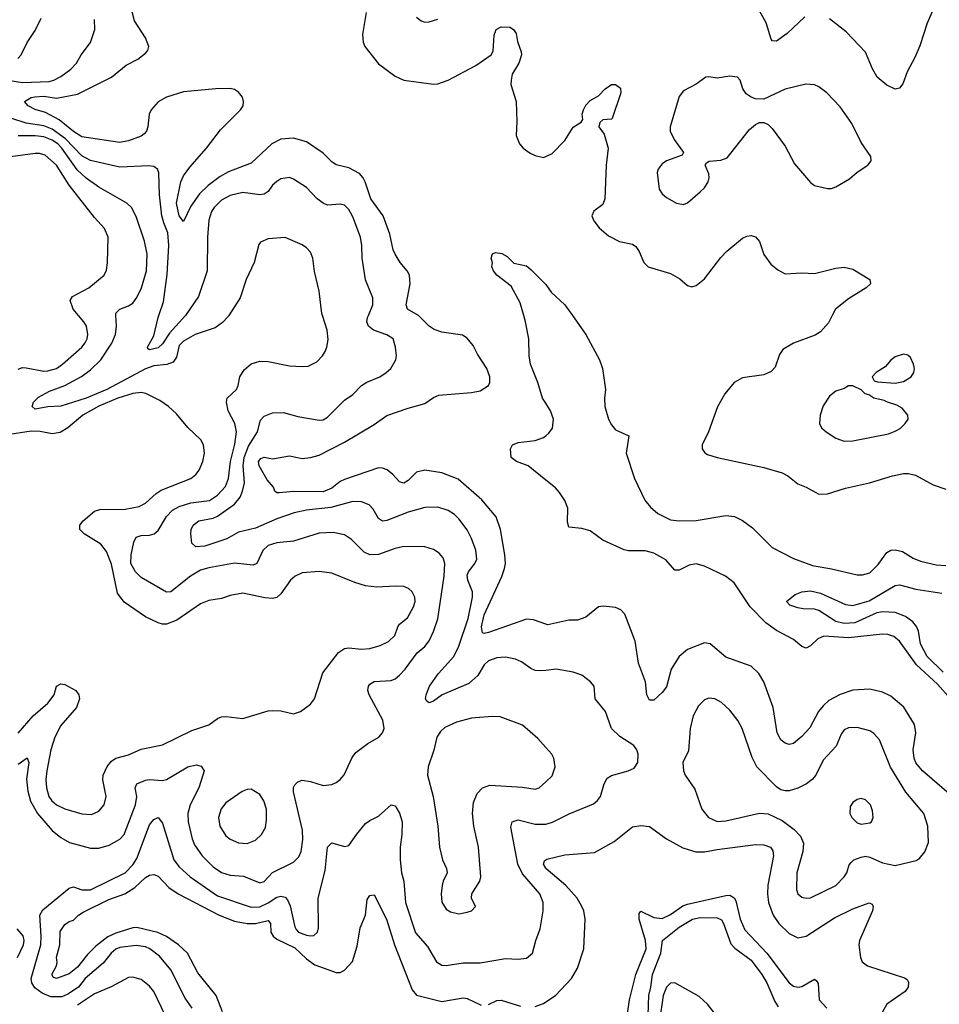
# Model space of a CAD drawing. Header units: inches. Extents: x 1305375 to 1407406, y 744550 to 841633.
# Tile 94 of 256: x 1337516 to 1341859, y 786749 to 791396. Entities that reach past the tile are written whole.
import ezdxf

# ---------------------------------------------------------------- set-up
doc = ezdxf.new("R2010")
doc.units = ezdxf.units.IN
doc.header["$MEASUREMENT"] = 0
for name, color, linetype in [('B3738', 7, 'Continuous'), ('B3739', 7, 'Continuous'), ('B3748', 7, 'Continuous'), ('B3749', 7, 'Continuous')]:
    doc.layers.add(name, color=color, linetype=linetype)

msp = doc.modelspace()

# ---------------------------------------------------------------- linework, layer by layer
at = {"layer": 'B3738', "color": 5}
for points, elevation in [([(1337510, 789745.8), (1337530, 789754.2), (1337546.8, 789753.2), (1337630, 789736.9), (1337650, 789738), (1337689.7, 789750), (1337718.9, 789770), (1337809.8, 789850), (1337825.8, 789870), (1337834.6, 789890), (1337838.2, 789910), (1337831.4, 789950), (1337819.8, 789970), (1337794.1, 790000)], 1180), ([(1337510, 787882), (1337552.1, 787912.1), (1337559.7, 787890), (1337548.7, 787811.3), (1337554.3, 787754.3), (1337568.1, 787708.1), (1337600.1, 787650), (1337670, 787569.3), (1337710, 787536.6), (1337752.2, 787512.2), (1337850, 787485), (1337890, 787485.8), (1337939.6, 787500.4), (1337990, 787527.6), (1338009.8, 787550), (1338063.2, 787690), (1338068.8, 787730), (1338062.4, 787770), (1338069.9, 787790.1), (1338110, 787806.8), (1338130, 787810.1), (1338190, 787805.7), (1338210, 787809.4), (1338310, 787869.2), (1338350, 787878.5), (1338373, 787873), (1338387, 787850), (1338381.8, 787830), (1338362.2, 787770), (1338321.2, 787690), (1338310.7, 787650), (1338312.1, 787610), (1338330.8, 787530), (1338341.7, 787501.7), (1338378, 787450), (1338430, 787398), (1338470, 787370.2), (1338510, 787358.5), (1338573.4, 787353.4), (1338650, 787322.4), (1338670, 787328), (1338710, 787370.2), (1338810, 787418.9), (1338835, 787445), (1338846, 787470), (1338852.7, 787527.3), (1338851.4, 787570), (1338808.7, 787751.3), (1338808.5, 787771.5), (1338815.2, 787784.8), (1338830, 787798.4), (1338850, 787807), (1338890, 787800.9), (1338950, 787781.2), (1338990, 787786.5), (1339010, 787795.5), (1339030, 787810.2), (1339048.1, 787831.9), (1339086.1, 787913.9), (1339103.2, 787936.8), (1339159.8, 787980.2), (1339211.8, 788010), (1339229.5, 788030), (1339236.9, 788050), (1339231, 788090), (1339166.4, 788210), (1339160.9, 788230), (1339164.1, 788250), (1339170, 788259.1), (1339190, 788271.7), (1339270, 788276.9), (1339290, 788284.9), (1339310, 788301.7), (1339336.8, 788330), (1339392.9, 788407.1), (1339430, 788438), (1339450, 788464.7), (1339470, 788508), (1339490, 788568.9), (1339520.2, 788770), (1339523.5, 788830), (1339515.7, 788855.7), (1339497.8, 788877.8), (1339470, 788895.6), (1339430, 788907.8), (1339330, 788909.2), (1339290, 788899.9), (1339210, 788871.3), (1339170, 788869.8), (1339143.1, 788883.1), (1339083.2, 788943.2), (1339050, 788965), (1338995.8, 788975.8), (1338930, 788972.2), (1338810, 788934.7), (1338730, 788927.6), (1338690, 788913.6), (1338664.5, 788890), (1338635.8, 788830), (1338619.1, 788820.9), (1338530, 788831.6), (1338410, 788809.2), (1338370, 788797.6), (1338322.2, 788770), (1338230, 788696.2), (1338210, 788694.2), (1338090, 788762.9), (1338063.7, 788790), (1338041.7, 788830), (1338042.2, 788870), (1338056.1, 788930), (1338066.2, 788953.8), (1338090, 788961.6), (1338130, 788963.2), (1338150.6, 788969.4), (1338170, 788984.9), (1338210, 789051.1), (1338238.5, 789081.5), (1338270, 789097.8), (1338324.3, 789115.7), (1338412.6, 789127.4), (1338450, 789151.5), (1338487.9, 789192.1), (1338502.9, 789230), (1338511.4, 789310), (1338532.9, 789392.9), (1338539.9, 789450), (1338532.5, 789490), (1338501.5, 789550), (1338492.7, 789590), (1338496.8, 789610), (1338539.4, 789650), (1338548.2, 789670), (1338556.1, 789710), (1338576.4, 789743.6), (1338610, 789771.5), (1338650, 789784.9), (1338690, 789783.2), (1338790, 789762.7), (1338850, 789758.5), (1338879, 789761), (1338919.2, 789780.8), (1338946.6, 789810), (1338958.3, 789830), (1338967.1, 789850), (1338972.9, 789887.1), (1338968.7, 789930), (1338946.6, 790000)], 1160), ([(1338504.2, 790000), (1338502.6, 789997.4), (1338473.7, 789966.3), (1338439.1, 789940.9), (1338345.5, 789910), (1338290, 789878.9), (1338270, 789857.6), (1338257.6, 789802.4), (1338240.5, 789779.5), (1338210.8, 789769.2), (1338150, 789761.8), (1338110, 789747.9), (1337927.5, 789650), (1337830, 789609.4), (1337711.1, 789571.1), (1337650, 789569.3), (1337590, 789557.4), (1337575.3, 789570), (1337582.3, 789590), (1337605.3, 789614.7), (1337656.6, 789643.4), (1337730, 789670.1), (1337807.6, 789712.4), (1337850, 789744.1), (1337899.1, 789790), (1337951.3, 789868.7), (1337968.1, 789910), (1337973.4, 789950), (1337970.6, 790000)], 1160), ([(1338299.1, 790000), (1338223.6, 789916.4), (1338190, 789866), (1338170, 789847.2), (1338130, 789837), (1338122, 789842), (1338120.5, 789850), (1338150, 789904), (1338169.7, 789989.7), (1338173.3, 790000)], 1140), ([(1340000, 788325), (1339970, 788322.2), (1339950, 788324.5), (1339930, 788333.3), (1339885.9, 788365.9), (1339858.1, 788378.1), (1339810, 788386.5), (1339770, 788383.7), (1339729.2, 788370), (1339710, 788350.8), (1339679.1, 788300.9), (1339637.2, 788262.8), (1339510.5, 788209.5), (1339470, 788179.3), (1339450, 788171.3), (1339438.9, 788178.9), (1339432.8, 788190), (1339435.5, 788210), (1339451.5, 788250), (1339493.9, 788310), (1339566.6, 788390), (1339590, 788438.5), (1339633.5, 788570), (1339654.1, 788670), (1339655, 788695), (1339633, 788750), (1339630, 788774), (1339635.3, 788790), (1339666.2, 788830), (1339674.5, 788850), (1339670, 788891.6), (1339650, 788948), (1339630, 788988.5), (1339590, 789040.8), (1339570, 789060.3), (1339539.4, 789079.4), (1339490, 789095), (1339430, 789093.5), (1339350, 789072), (1339250, 789032.1), (1339230, 789029.8), (1339210, 789041), (1339185.5, 789085.5), (1339166.9, 789106.9), (1339130, 789120.7), (1339090, 789122.6), (1338985.8, 789094.2), (1338870, 789081.1), (1338811.8, 789068.2), (1338730, 789039.6), (1338630, 788996.6), (1338550, 788977.4), (1338494, 788946), (1338390, 788910.8), (1338347.9, 788907.9), (1338330, 788926), (1338323.8, 788970), (1338325.6, 788990), (1338335.1, 789010), (1338362.4, 789030), (1338430, 789042.7), (1338450, 789053.4), (1338530.7, 789109.3), (1338557.1, 789142.9), (1338568.8, 789170), (1338577.6, 789210), (1338571.4, 789290), (1338576.9, 789330), (1338597.3, 789382.7), (1338639.7, 789450), (1338653.9, 789506.1), (1338670, 789525.3), (1338710, 789540.7), (1338762.7, 789542.7), (1338830, 789523.6), (1338930, 789505.2), (1338950, 789507.4), (1338970, 789520.3), (1339050, 789600.2), (1339090, 789627.6), (1339130.5, 789669.5), (1339155.3, 789684.7), (1339216.2, 789710), (1339246.3, 789730), (1339268.2, 789750), (1339293, 789790), (1339296.3, 789810), (1339291.5, 789850), (1339280.5, 789890), (1339250, 789908.4), (1339186.3, 789930), (1339163.9, 789950), (1339155.5, 789970), (1339158.5, 789990), (1339162.7, 790000)], 1140), ([(1340000, 788543.6), (1339942.9, 788562.9), (1339910, 788567.3), (1339730, 788504.1), (1339710, 788498.7), (1339702.4, 788502.4), (1339696.5, 788530), (1339710, 788586.9), (1339792.7, 788767.3), (1339806.3, 788806.3), (1339809.9, 788830), (1339807.4, 788870), (1339786.8, 788990), (1339765.8, 789050), (1339697.8, 789130), (1339587.2, 789227.1), (1339510, 789257.4), (1339430, 789269.2), (1339390, 789260.2), (1339350, 789220.8), (1339330, 789208.8), (1339310, 789214.2), (1339278.3, 789250), (1339251.4, 789271.4), (1339230, 789279.3), (1339210, 789280.4), (1339050, 789225.8), (1339030, 789215.7), (1338990, 789184.3), (1338950, 789167.5), (1338810.6, 789169.4), (1338742.3, 789162.3), (1338730, 789162.9), (1338720.9, 789170), (1338714.5, 789190), (1338684.4, 789224.4), (1338646.8, 789290), (1338644.5, 789310), (1338655.4, 789324.6), (1338670, 789330.9), (1338710, 789323.8), (1338790, 789337.6), (1338850, 789324.8), (1338890, 789329.6), (1338930, 789340.6), (1339050, 789401.4), (1339190, 789485.8), (1339250, 789528.1), (1339350, 789563.2), (1339430, 789584.6), (1339470, 789612.2), (1339496.2, 789623.8), (1339650, 789635.9), (1339690, 789643.8), (1339729.7, 789670), (1339735.7, 789684.3), (1339735.8, 789710), (1339722.1, 789750), (1339678, 789818), (1339657.9, 789857.9), (1339630, 789893), (1339607.2, 789907.2), (1339510, 789921.8), (1339473.5, 789933.5), (1339450, 789949.8), (1339399.8, 789999.8), (1339399.3, 790000)], 1120), ([(1340000, 789586.8), (1339985.5, 789610), (1339963.4, 789683.4), (1339928.9, 789770), (1339922.4, 789810), (1339920.9, 789890), (1339904.9, 789970), (1339896.6, 790000)], 1080), ([(1337510, 788028.7), (1337579.9, 788110), (1337649.9, 788170), (1337679.3, 788210), (1337690, 788250.4), (1337710, 788261.7), (1337730, 788257.7), (1337782, 788230), (1337795.9, 788210), (1337798.9, 788190), (1337784.2, 788150), (1337710, 788064.1), (1337681.9, 788010), (1337663.1, 787950), (1337643.9, 787850), (1337639.4, 787810), (1337642.5, 787770), (1337654.6, 787730), (1337668.8, 787708.8), (1337690, 787690.8), (1337730, 787672.1), (1337810, 787648), (1337854.9, 787645.1), (1337890, 787659.6), (1337915.3, 787690), (1337924.2, 787730), (1337909, 787809), (1337910.8, 787830), (1337930, 787871.8), (1337950, 787896.5), (1337969.9, 787910.1), (1338030, 787926.5), (1338090, 787952.6), (1338190, 787973.6), (1338330, 788041.6), (1338410, 788067.8), (1338450, 788097.6), (1338470, 788104.9), (1338490, 788106.7), (1338570, 788097.7), (1338690, 788134.3), (1338710, 788136), (1338750, 788133.4), (1338810, 788120.3), (1338842.7, 788130), (1338890, 788166), (1338908, 788190), (1338947.5, 788312.5), (1339022, 788410), (1339050, 788427.5), (1339068.5, 788431.5), (1339130, 788424.4), (1339170, 788427.8), (1339217.7, 788442.3), (1339258.4, 788461.6), (1339288.1, 788490), (1339301.2, 788530), (1339310, 788543.1), (1339347, 788573), (1339375.6, 788624.4), (1339384.4, 788650), (1339382.4, 788670), (1339370, 788695.6), (1339351.6, 788711.6), (1339330, 788720.4), (1339290, 788722.8), (1339202.6, 788717.4), (1339150, 788724.1), (1339099.2, 788739.2), (1338990, 788783.5), (1338930, 788792), (1338850, 788785.3), (1338817, 788770), (1338794.9, 788750), (1338750, 788686), (1338730, 788668.7), (1338710, 788664.4), (1338673.3, 788666.7), (1338570, 788689), (1338510, 788677.7), (1338470, 788664), (1338410, 788655.2), (1338370, 788639.4), (1338258.5, 788561.5), (1338210, 788542.6), (1338190, 788542.5), (1338170, 788548.7), (1338110, 788577.6), (1338010, 788647.4), (1337978.4, 788690), (1337950, 788826), (1337926.4, 788886.4), (1337900.3, 788920.3), (1337821, 788970), (1337800.4, 788990), (1337801, 789010), (1337816, 789030), (1337870, 789076.9), (1337895.6, 789084.4), (1338014.5, 789085.5), (1338081.2, 789098.8), (1338110, 789114.5), (1338160.6, 789159.4), (1338185, 789175), (1338324.2, 789230), (1338348.2, 789250), (1338363.1, 789270), (1338380.4, 789310), (1338389.7, 789350), (1338384.4, 789390), (1338372.4, 789412.4), (1338310, 789471.8), (1338256.2, 789536.2), (1338218.7, 789570), (1338178.1, 789598.1), (1338112.2, 789632.3), (1338090, 789636.4), (1338050, 789631.9), (1337980.3, 789610), (1337890, 789572.6), (1337813.8, 789530), (1337744.2, 789470), (1337707.6, 789447.6), (1337670, 789442), (1337612.6, 789452.6), (1337570, 789453.3), (1337450, 789435.6)], 1180), ([(1340000, 789223.2), (1339917.6, 789290), (1339862.7, 789310), (1339837.6, 789330), (1339834, 789370), (1339842.7, 789390), (1339870, 789400.2), (1339950, 789410.1), (1339990, 789423.7), (1340000, 789432)], 1080), ([(1340000, 787960.8), (1339962.6, 788002.6), (1339890, 788065.6), (1339785.8, 788105.8), (1339747.5, 788107.5), (1339650, 788099.3), (1339579, 788081), (1339524.4, 788055.6), (1339503, 788037), (1339486, 788010), (1339472.5, 787947.5), (1339445.2, 787870), (1339442.2, 787830), (1339468.2, 787730), (1339490.2, 787590), (1339499.2, 787490), (1339512.3, 787430), (1339531.8, 787390), (1339534.9, 787370), (1339516, 787330), (1339511.7, 787310), (1339506.7, 787270), (1339510.3, 787230.3), (1339530, 787198), (1339550, 787184.9), (1339590, 787176.4), (1339630, 787183.8), (1339650, 787190.7), (1339669.3, 787210), (1339649.8, 787249.8), (1339651.9, 787270), (1339689.7, 787330), (1339694, 787350), (1339682.2, 787490), (1339660.8, 787590), (1339653.8, 787650), (1339658.7, 787701.3), (1339676.4, 787743.6), (1339701.6, 787770), (1339736.9, 787783.1), (1339890, 787774.2), (1339950, 787763.9), (1339969.3, 787770), (1340000, 787798.7)], 1160), ([(1338330.6, 786730), (1338298, 786778), (1338230, 786910.8), (1338175.8, 786975.8), (1338131.1, 787011.1), (1338110, 787019.6), (1338066.4, 787026.4), (1337990, 787016.2), (1337971.1, 787008.9), (1337947.8, 786990), (1337910, 786943.5), (1337825.1, 786870), (1337794.6, 786830), (1337743.5, 786796.5), (1337715.5, 786784.5), (1337663.3, 786783.3), (1337622, 786802), (1337587.3, 786827.3), (1337573.1, 786850), (1337571.1, 786870), (1337616.3, 787030), (1337618.2, 787070), (1337612.2, 787170), (1337626.1, 787193.9), (1337750, 787297.7), (1337770, 787302.7), (1337810, 787289.5), (1337850, 787288.9), (1338013.7, 787370), (1338050, 787406.7), (1338070, 787436.9), (1338130, 787596.5), (1338150, 787620.9), (1338170, 787630.3), (1338190, 787603), (1338243.6, 787430), (1338270, 787397.8), (1338322, 787350), (1338450, 787261.4), (1338610, 787206.9), (1338650, 787208.9), (1338690, 787227.9), (1338730, 787255.2), (1338750, 787259.9), (1338770, 787254.4), (1338781.7, 787241.7), (1338793.7, 787213.7), (1338814.9, 787114.9), (1338822, 787102), (1338833.4, 787090), (1338870, 787075), (1338890, 787071.3), (1338905.7, 787074.3), (1338922.3, 787090), (1338926.8, 787110), (1338925.7, 787250), (1338959.5, 787380.5), (1338970, 787490.7), (1338990, 787510.3), (1339050, 787493.1), (1339070, 787497.6), (1339107.7, 787552.3), (1339150, 787601.5), (1339170, 787616.9), (1339210, 787636.5), (1339270, 787690.6), (1339290, 787684.9), (1339310, 787650.5), (1339322.7, 787610), (1339321.4, 787550), (1339312.7, 787490), (1339313, 787430), (1339319, 787370), (1339329.5, 787329.5), (1339338.2, 787230), (1339386, 787086), (1339441.9, 787021.9), (1339484.6, 786950), (1339510, 786934), (1339530, 786931.4), (1339610, 786944.1), (1339690, 786943.9), (1339810, 786965), (1339870, 786962), (1339910, 786967.2), (1339937.6, 786990), (1339953, 787050), (1339974.5, 787105.5), (1339988.7, 787190), (1339987.7, 787230), (1339972.7, 787270), (1339890, 787364.2), (1339867.7, 787410), (1339835.5, 787584.5), (1339842, 787610), (1339870, 787619.3), (1339950, 787599.2), (1340000, 787599.2)], 1140), ([(1340000, 787391.5), (1339989.2, 787410), (1339993.7, 787426.3), (1340000, 787430.6)], 1120), ([(1338474, 786714), (1338444.5, 786790), (1338358.1, 786898.1), (1338309.2, 786990), (1338266.5, 787030), (1338210, 787068.1), (1338168.2, 787088.2), (1338070, 787111.2), (1338050, 787109.2), (1337970, 787084.6), (1337933.1, 787066.9), (1337876.7, 787023.3), (1337836.2, 786983.8), (1337790, 786923.4), (1337750, 786892.2), (1337690, 786869.9), (1337675.8, 786875.8), (1337668.1, 786890), (1337689.8, 786930), (1337693.2, 786946.8), (1337690.8, 786970.8), (1337705.4, 787030), (1337707.8, 787092.2), (1337730, 787125.8), (1337750, 787139.6), (1337770, 787146.3), (1337794.3, 787170), (1337816.5, 787183.5), (1337937.3, 787242.7), (1338012.4, 787270), (1338059.8, 787300.2), (1338110, 787346.7), (1338130, 787358.9), (1338150, 787361.4), (1338170, 787353.1), (1338220.7, 787300.7), (1338265, 787270), (1338457.7, 787170), (1338530, 787141.3), (1338589.9, 787130.1), (1338630, 787129.7), (1338690, 787144.6), (1338700.4, 787130), (1338702.9, 787090), (1338713.8, 787070), (1338730, 787056.5), (1338815.5, 787015.5), (1338870, 786963.9), (1338910, 786935.4), (1339010, 786898.5), (1339030, 786899.6), (1339049.6, 786910), (1339088.5, 786951.5), (1339110, 787022.8), (1339123.7, 787110), (1339148.5, 787170), (1339157, 787243), (1339170, 787262.4), (1339190, 787265.5), (1339248.4, 787150), (1339286.5, 787030), (1339370, 786816.4), (1339390, 786791.7), (1339510, 786761.6), (1339610, 786780.1), (1339630, 786775.9), (1339694.7, 786745.3)], 1120), ([(1337506, 786970), (1337534.3, 787030), (1337537.3, 787050), (1337532.6, 787072.6), (1337504.6, 787104.6)], 1160), ([(1338274.6, 786550), (1338149.4, 786809.4), (1338130, 786834.6), (1338090, 786865.5), (1338050, 786876.5), (1338030, 786874.8), (1337948.7, 786831.3), (1337870, 786798.3), (1337790, 786744)], 1160), ([(1339730, 786748.2), (1339770, 786766.5), (1339790, 786768.9), (1339880.4, 786740.4)], 1120), ([(1339950, 786738.8), (1339990, 786753.1), (1340000, 786759.7)], 1120)]:
    msp.add_lwpolyline(points, dxfattribs=dict(at, elevation=elevation))
at = {"layer": 'B3738', "color": 5, "elevation": 1180}
msp.add_lwpolyline([(1338610, 787763.5), (1338590, 787762.6), (1338566.5, 787753.5), (1338490, 787699.1), (1338468.4, 787671.6), (1338455.2, 787630), (1338460.7, 787590), (1338490, 787544.7), (1338510, 787528.4), (1338550, 787511.1), (1338590, 787507.6), (1338630, 787523.9), (1338658.2, 787550), (1338676.8, 787583.3), (1338682.3, 787617.7), (1338682, 787670), (1338669.9, 787709.9), (1338650, 787739.1)], close=True, dxfattribs=at)
at = {"layer": 'B3739', "color": 5}
for points, elevation in [([(1339399.3, 790000), (1339346.9, 790030), (1339340.7, 790050), (1339360.5, 790150), (1339357.7, 790190), (1339346.4, 790210), (1339312.4, 790250), (1339289.2, 790289.2), (1339279.8, 790310), (1339263.4, 790383.4), (1339232.6, 790470), (1339174.7, 790550), (1339148.4, 790630), (1339138.3, 790650), (1339120.8, 790670), (1339070, 790697.3), (1339010, 790710.7), (1338990, 790724.8), (1338950, 790766.6), (1338870, 790819.8), (1338810, 790836.3), (1338750, 790832.2), (1338706.2, 790810), (1338610, 790719.5), (1338501.7, 790678.3), (1338463.5, 790656.5), (1338406.3, 790613.7), (1338365.7, 790574.3), (1338324.3, 790515.7), (1338290, 790442.9), (1338269.4, 790470), (1338257.2, 790530), (1338276.7, 790630), (1338290, 790658.4), (1338319.5, 790700.5), (1338398.5, 790790), (1338464.5, 790875.5), (1338559.4, 790970), (1338571.2, 790990), (1338573.4, 791010), (1338568, 791030), (1338550, 791053.6), (1338530, 791066), (1338510, 791071), (1338442, 791070), (1338290, 791055.8), (1338210, 791029.9), (1338170, 791008.4), (1338136.8, 790970), (1338128, 790950), (1338121.4, 790890), (1338114.4, 790870), (1338103.5, 790856.5), (1338090, 790846.5), (1338030, 790824.7), (1337990, 790817), (1337810, 790842.8), (1337770, 790867.9), (1337703.3, 790923.3), (1337637.9, 790957.9), (1337590, 790972), (1337556.9, 790990), (1337539.6, 791010), (1337571.1, 791028.9), (1337587.6, 791032.4), (1337630, 791034.4), (1337690, 791025.7), (1337790, 791044.5), (1337950, 791124.8), (1338018.5, 791181.5), (1338073.7, 791210), (1338110, 791237.7), (1338120.9, 791250), (1338126, 791270), (1338109.9, 791310), (1338058.2, 791390), (1338021.7, 791530)], 1120), ([(1339152.3, 791430), (1339134.3, 791325.7), (1339138.2, 791290), (1339146.2, 791270), (1339210, 791187.2), (1339290, 791129.4), (1339330, 791110.2), (1339470, 791092), (1339490, 791093.4), (1339539.5, 791110), (1339670, 791179.4), (1339742, 791230), (1339752, 791248), (1339757.2, 791322.7), (1339766, 791350), (1339790, 791362.6), (1339830, 791360.3), (1339847.7, 791350), (1339860.4, 791330), (1339866.4, 791293.6), (1339884.6, 791244.6), (1339885.4, 791230), (1339873.8, 791190), (1339841.5, 791138.5), (1339836.5, 791110), (1339836.1, 791090), (1339860.2, 791010), (1339864, 790916), (1339861.1, 790850), (1339875.8, 790810), (1339894, 790790), (1339926.3, 790766.3), (1339950, 790754.9), (1339990, 790745.8), (1340000, 790750.6)], 1120), ([(1339390, 791408), (1339411.3, 791390), (1339430, 791384.4), (1339450, 791386), (1339490, 791399.1)], 1140), ([(1337390, 791121.4), (1337530, 791098.7), (1337655.4, 791104.6), (1337676.9, 791110), (1337710, 791127.2), (1337757.6, 791162.4), (1337785.1, 791190), (1337807.3, 791230), (1337850, 791288), (1337871.5, 791350), (1337870, 791397.2)], 1140), ([(1337507.1, 791212.9), (1337523.5, 791230), (1337552.1, 791287.9), (1337590, 791345.5), (1337617.2, 791402.8)], 1160), ([(1338173.3, 790000), (1338195.5, 790064.5), (1338212.7, 790192.7), (1338220.7, 790330), (1338216.6, 790390), (1338196.4, 790436.4), (1338188.1, 790470), (1338176.4, 790570), (1338173.1, 790673.1), (1338167.6, 790690), (1338150, 790702.6), (1338126.7, 790706.7), (1337990, 790699.5), (1337850, 790731.4), (1337810, 790753.1), (1337733.1, 790833.1), (1337670, 790880), (1337630, 790895.4), (1337546.9, 790906.9), (1337410, 790952.3)], 1140), ([(1337970.6, 790000), (1337970, 790010.4), (1337989.6, 790030), (1338030, 790044.7), (1338050, 790057.6), (1338070, 790084.6), (1338092, 790130), (1338115.7, 790210), (1338118.3, 790290), (1338106.5, 790350), (1338066.8, 790466.8), (1338045.1, 790510), (1338022, 790530), (1337890, 790606), (1337830, 790648.3), (1337787.9, 790687.9), (1337714.8, 790790), (1337695.9, 790810), (1337670, 790827.8), (1337630, 790842.6), (1337590, 790847.8), (1337510, 790847)], 1160), ([(1337794.1, 790000), (1337768.4, 790030), (1337754.2, 790070), (1337765.4, 790090), (1337842.6, 790130), (1337915.1, 790190), (1337926, 790214), (1337931.8, 790248.2), (1337934.4, 790370), (1337917.6, 790410), (1337870, 790462.7), (1337750, 790615.6), (1337690, 790709.2), (1337636.4, 790756.4), (1337610, 790764.7), (1337590, 790764.5), (1337450, 790745.8)], 1180), ([(1339162.7, 790000), (1339183.8, 790050), (1339183.1, 790083.1), (1339148.9, 790168.9), (1339133.5, 790270), (1339132.3, 790330), (1339125.8, 790370), (1339090, 790466), (1339070, 790500.5), (1339050, 790519.8), (1339030, 790525.3), (1338970, 790520.8), (1338950, 790529.8), (1338920.9, 790550), (1338870, 790604.4), (1338810, 790643.9), (1338790, 790651.1), (1338750, 790645.4), (1338730, 790632.6), (1338710, 790614.3), (1338690, 790585.4), (1338670, 790571.9), (1338650, 790569), (1338570, 790579.8), (1338510, 790566.2), (1338470, 790544), (1338434, 790510), (1338422.3, 790490), (1338410.2, 790450), (1338402.7, 790370), (1338402.1, 790210), (1338360.1, 790090), (1338299.5, 790000.5), (1338299.1, 790000)], 1140), ([(1338946.6, 790000), (1338943.5, 790010), (1338930, 790115.3), (1338908.1, 790208.1), (1338900.4, 790270), (1338890, 790298), (1338870, 790319.6), (1338850, 790333), (1338770, 790367.8), (1338690, 790362.4), (1338654, 790346), (1338645.5, 790334.5), (1338624.2, 790250), (1338585.7, 790170), (1338556.7, 790083.3), (1338504.2, 790000)], 1160), ([(1339896.6, 790000), (1339880, 790060), (1339837.6, 790137.6), (1339769.4, 790190), (1339753.2, 790210), (1339745.2, 790230), (1339748.4, 790248.4), (1339742, 790270), (1339749.2, 790290.8), (1339762.9, 790297.1), (1339792.3, 790292.3), (1339818.2, 790278.2), (1339850, 790246.8), (1339910, 790234), (1339930, 790217.3), (1339997.3, 790150), (1340000, 790146.3)], 1080)]:
    msp.add_lwpolyline(points, dxfattribs=dict(at, elevation=elevation))
at = {"layer": 'B3748', "color": 5}
for points, elevation in [([(1340126, 790000), (1340190, 789910.4), (1340254, 789790), (1340268.9, 789750), (1340282.8, 789650), (1340278.2, 789610), (1340279.8, 789570), (1340295.8, 789510), (1340310, 789484.2), (1340330, 789460.9), (1340391.8, 789431.8), (1340380.2, 789350), (1340418.7, 789230), (1340468, 789128), (1340494.9, 789094.9), (1340530, 789064.5), (1340590, 789036), (1340630.1, 789030.1), (1340710, 789032.6), (1340850, 789056.6), (1340890.8, 789050.8), (1340930, 789031.9), (1340977.1, 788997.1), (1341070, 788905.1), (1341170, 788853.1), (1341259.3, 788819.3), (1341350, 788804.7), (1341470, 788776), (1341495.6, 788775.6), (1341530, 788785.6), (1341570, 788825.2), (1341610, 788881.4), (1341630, 788892.1), (1341650, 788893.4), (1341685.5, 788885.5), (1341735, 788855), (1341770, 788840.7), (1341843.1, 788823.1), (1341890, 788819.8)], 1080), ([(1341353.4, 790000), (1341335.2, 789964.8), (1341297.5, 789922.5), (1341272.6, 789907.4), (1341170, 789869.8), (1341120.4, 789839.6), (1341103.7, 789816.3), (1341083.7, 789756.3), (1341065.1, 789734.9), (1341030, 789719.2), (1340930, 789705.3), (1340890, 789683.1), (1340846.4, 789630), (1340812, 789568), (1340769.1, 789450), (1340739.5, 789390), (1340738.4, 789370), (1340751.6, 789351.6), (1340764.1, 789344.1), (1340810, 789329.1), (1341030, 789282.6), (1341117, 789257), (1341143.8, 789243.8), (1341190, 789205.5), (1341230, 789190.2), (1341290, 789155.9), (1341330, 789158.2), (1341415.2, 789184.8), (1341529.3, 789209.3), (1341636.8, 789243.3), (1341690, 789253.7), (1341713.7, 789253.7), (1341746.5, 789246.5), (1341830, 789200.2), (1341890, 789180.7)], 1120), ([(1340000, 789432), (1340015.4, 789444.6), (1340031.5, 789468.5), (1340036.2, 789510), (1340023.1, 789550), (1340000, 789586.8)], 1080), ([(1341911.2, 788190), (1341850, 788260.4), (1341751.5, 788351.5), (1341670, 788462.8), (1341644.5, 788484.5), (1341614.7, 788494.7), (1341590, 788496.2), (1341430, 788478.5), (1341313.1, 788486.9), (1341285.5, 788474.5), (1341250, 788441.2), (1341230, 788429.8), (1341210, 788436.8), (1341170.8, 788470.8), (1341090, 788513.1), (1341039.7, 788550), (1340965.4, 788625.4), (1340890, 788738.5), (1340849.1, 788770), (1340750, 788817), (1340710, 788827.3), (1340677.8, 788822.2), (1340630, 788798.5), (1340610, 788797.7), (1340567, 788847), (1340510, 788878.2), (1340470, 788888.7), (1340391.2, 788888.8), (1340370, 788893), (1340270, 788939.7), (1340210, 788982.8), (1340170, 788994), (1340110, 789001.1), (1340103.6, 789023.6), (1340105.3, 789090), (1340090, 789127.3), (1340064.8, 789164.8), (1340045.9, 789185.9), (1340000, 789223.2)], 1080), ([(1341876.6, 788316.6), (1341801.2, 788390), (1341770.4, 788450), (1341759.7, 788510), (1341751.2, 788531.2), (1341734, 788554), (1341699.3, 788579.3), (1341650, 788597.7), (1341590, 788601.9), (1341564.1, 788595.9), (1341459.5, 788550), (1341410, 788545.8), (1341370, 788556.3), (1341290, 788607.9), (1341270, 788613.8), (1341215.2, 788615.2), (1341190, 788620.4), (1341153.1, 788633.1), (1341137, 788650), (1341177.7, 788682.3), (1341210, 788695.2), (1341250, 788700.2), (1341297.3, 788690), (1341416.1, 788636.1), (1341450, 788631.6), (1341526.6, 788653.4), (1341650, 788725), (1341670, 788728.4), (1341747.8, 788707.8), (1341870, 788689)], 1060), ([(1341950, 787703.5), (1341779.8, 787850), (1341748.2, 787888.3), (1341739.5, 787910), (1341734.4, 787950), (1341748.1, 788030), (1341741.1, 788070), (1341690.7, 788150.7), (1341630, 788203), (1341590, 788222), (1341530, 788235.7), (1341450, 788230.7), (1341390, 788210.7), (1341337.3, 788182.7), (1341310, 788158.2), (1341288.6, 788130), (1341246.8, 788053.2), (1341210, 788012.5), (1341170, 787980.3), (1341150, 787975.5), (1341130, 787981.1), (1341110, 787997.8), (1341092.5, 788030), (1341074.6, 788150), (1341029.8, 788270), (1341006.2, 788310), (1340970, 788344.2), (1340850, 788387.7), (1340776.2, 788450), (1340750, 788455.6), (1340670, 788423.8), (1340630, 788391), (1340592.7, 788330), (1340570, 788246.9), (1340550, 788219.7), (1340510, 788184.2), (1340490, 788184.2), (1340476.9, 788210), (1340471.3, 788270), (1340438.7, 788358.7), (1340422.9, 788462.9), (1340373.5, 788590), (1340354.7, 788610), (1340330, 788622.3), (1340272.1, 788627.9), (1340250, 788624.2), (1340190, 788575.6), (1340150, 788561.8), (1340110, 788562), (1340010, 788540.3), (1340000, 788543.6)], 1120), ([(1340000, 787599.2), (1340000.8, 787599.2), (1340031.4, 787608.6), (1340111.5, 787648.5), (1340225.5, 787694.5), (1340244.7, 787710), (1340258.5, 787730), (1340276.4, 787790), (1340290, 787816.5), (1340310, 787829), (1340389.8, 787850.2), (1340417, 787863), (1340435.4, 787890), (1340436.8, 787930), (1340429.7, 787950), (1340415.8, 787970), (1340350, 788012.4), (1340311.1, 788050), (1340282.6, 788130), (1340234, 788190), (1340229.6, 788250), (1340212, 788270), (1340170, 788302), (1340130, 788316.9), (1340050, 788329.8), (1340000, 788325)], 1140), ([(1340000, 787798.7), (1340030, 787826.7), (1340045.1, 787870), (1340038.9, 787910), (1340028.7, 787928.7), (1340000, 787960.8)], 1160), ([(1340000, 787430.6), (1340005.6, 787434.4), (1340090, 787453.8), (1340230, 787465.6), (1340322.7, 787517.3), (1340410, 787586), (1340450, 787592.9), (1340490, 787588.7), (1340570, 787530.3), (1340648, 787488), (1340708.8, 787468.8), (1340750, 787468.1), (1340810, 787480.1), (1340990, 787503.2), (1341030, 787501.1), (1341061.3, 787490), (1341072.8, 787472.8), (1341076.3, 787450), (1341048.5, 787311.5), (1341046.9, 787270), (1341052, 787230), (1341074.7, 787170), (1341101.5, 787130), (1341150, 787083.1), (1341190, 787063.3), (1341230, 787070.1), (1341363.2, 787156.8), (1341450, 787199.8), (1341527.9, 787227.9), (1341541.4, 787221.4), (1341546, 787210), (1341542.3, 787190), (1341481.3, 787050), (1341478, 787030), (1341486.4, 786970), (1341494.9, 786950), (1341519.5, 786930), (1341693.8, 786873.8), (1341706, 786866), (1341713.8, 786853.8), (1341711.4, 786830), (1341697.7, 786810), (1341610, 786749.7), (1341588.4, 786710)], 1120), ([(1340000, 786759.7), (1340046.2, 786790), (1340121.1, 786870), (1340150, 786919.1), (1340179.4, 787010), (1340186.2, 787150), (1340179.8, 787190), (1340171.4, 787210), (1340148.4, 787250), (1340095, 787310), (1340000.9, 787390), (1340000, 787391.5)], 1120), ([(1340381.8, 786670), (1340395, 786770), (1340426.4, 786890), (1340473.8, 787010), (1340470.7, 787050), (1340441.9, 787150), (1340442, 787178), (1340450, 787188.2), (1340510, 787158), (1340550, 787154), (1340590, 787173.3), (1340647.2, 787212.8), (1340670, 787221.6), (1340850, 787262.7), (1340870, 787263.8), (1340890, 787252), (1340897.9, 787237.9), (1340918.8, 787150), (1340940.9, 787100.9), (1341043.4, 786990), (1341150, 786850.9), (1341170, 786834), (1341190, 786829.1), (1341210, 786833.5), (1341270, 786866.8), (1341279.1, 786859.1), (1341286.2, 786846.2), (1341290.5, 786770.5), (1341326.8, 786730)], 1080), ([(1340483, 786650), (1340486.5, 786790), (1340497.1, 786830), (1340504.7, 786890), (1340544.3, 786990), (1340552, 787050), (1340630, 787112.7), (1340693, 787150), (1340730, 787159), (1340810, 787157.1), (1340830, 787146.7), (1340839.8, 787130), (1340873.6, 787033.6), (1340893.3, 787013.3), (1340970, 786957.8), (1341020.6, 786890), (1341044.2, 786850), (1341082.1, 786762.1), (1341097.2, 786737.2)], 1060), ([(1340897.9, 786577.9), (1340763.5, 786750), (1340725.3, 786785.3), (1340610, 786850.5), (1340590, 786848.1), (1340570, 786829.8), (1340554, 786790), (1340537.2, 786670)], 1060)]:
    msp.add_lwpolyline(points, dxfattribs=dict(at, elevation=elevation))
for points, elevation in [([(1341690, 789817.2), (1341650, 789805.2), (1341630, 789789.2), (1341603.1, 789756.9), (1341561, 789730), (1341542, 789710), (1341551.3, 789691.3), (1341566.4, 789686.4), (1341650, 789680.7), (1341690, 789687.7), (1341725.2, 789710), (1341738, 789730), (1341741.2, 789750), (1341737.2, 789770), (1341722, 789802), (1341710, 789813.2)], 1140), ([(1341450, 789668), (1341430, 789668), (1341410, 789655.3), (1341370, 789642), (1341340.7, 789619.3), (1341310, 789572.7), (1341295.3, 789530), (1341292.4, 789490), (1341302.4, 789470), (1341323.8, 789450), (1341370, 789420.3), (1341410, 789406), (1341450, 789407.6), (1341618, 789442), (1341650, 789453.7), (1341673.2, 789466.8), (1341697.6, 789490), (1341711.2, 789510), (1341709.7, 789530), (1341682.9, 789562.9), (1341657.3, 789577.3), (1341614, 789590), (1341598.9, 789598.9), (1341549, 789610), (1341525.1, 789625.1), (1341508, 789630), (1341488.9, 789648.9)], 1140), ([(1340770, 788194), (1340750, 788185.7), (1340722.2, 788157.8), (1340696.8, 788110), (1340681.6, 788050), (1340674.2, 787945.8), (1340646.8, 787890), (1340650.7, 787850), (1340659.1, 787830), (1340704.1, 787764.1), (1340736.9, 787670), (1340768.9, 787630), (1340810, 787612.3), (1340850, 787614.7), (1341009.2, 787650.8), (1341050, 787648.3), (1341116.7, 787616.7), (1341173.6, 787573.6), (1341202.6, 787542.6), (1341217.7, 787510), (1341213.7, 787470), (1341186.5, 787370), (1341184.4, 787290), (1341190.4, 787270), (1341210, 787254), (1341230, 787249.1), (1341250, 787251.8), (1341370, 787310.2), (1341409.8, 787350.2), (1341422.3, 787370), (1341433, 787407), (1341441.7, 787418.3), (1341455.1, 787430), (1341490, 787443.5), (1341510, 787447.6), (1341530, 787444), (1341590, 787416.6), (1341650, 787404.5), (1341750, 787428), (1341764.2, 787435.8), (1341790, 787468), (1341806.9, 787513.1), (1341804.7, 787590), (1341785.8, 787650), (1341700.3, 787750), (1341628.1, 787868.1), (1341576.6, 787996.6), (1341550, 788026.9), (1341530, 788039.2), (1341470, 788055.8), (1341430, 788053.8), (1341410, 788044), (1341395.6, 788024.4), (1341372.2, 787967.8), (1341310, 787901.1), (1341275.9, 787830), (1341258.5, 787810), (1341231.3, 787788.7), (1341190, 787768.7), (1341150, 787756.4), (1341130, 787755.8), (1341110, 787761.3), (1341090, 787775.1), (1340997.7, 787870), (1340974.4, 787914.4), (1340927.7, 788050), (1340907.6, 788087.6), (1340870, 788136.3), (1340830, 788172.6), (1340799.3, 788190)], 1140), ([(1341490, 787720.7), (1341470, 787716.2), (1341450, 787700.9), (1341437.6, 787682.4), (1341436.5, 787650), (1341445.3, 787630), (1341470, 787605.5), (1341490, 787599.6), (1341530, 787604.9), (1341538, 787610), (1341545.6, 787630), (1341542.3, 787662.3), (1341533, 787690), (1341510, 787714)], 1160)]:
    msp.add_lwpolyline(points, close=True, dxfattribs=dict(at, elevation=elevation))
at = {"layer": 'B3749', "color": 5}
for points, elevation in [([(1341857.5, 791510), (1341800.6, 791379.4), (1341767, 791273), (1341743, 791217), (1341706.3, 791150), (1341686.4, 791093.6), (1341670, 791072), (1341650, 791068.2), (1341610, 791087.4), (1341565, 791125), (1341543.3, 791163.3), (1341510, 791242), (1341418.5, 791338.5), (1341339.5, 791399.5)], 1120), ([(1341223.8, 791410), (1341140.9, 791330), (1341090, 791295.1), (1341070, 791296.9), (1341064.5, 791304.5), (1341041.1, 791381.1), (1341010, 791437)], 1120), ([(1340000, 790750.6), (1340030, 790765), (1340090, 790826), (1340130, 790889.2), (1340168.2, 790911.8), (1340175.3, 790924.7), (1340171.5, 790950), (1340178, 790970), (1340190, 790992.7), (1340210, 791014.9), (1340250, 791036), (1340281.2, 791070), (1340310, 791090.7), (1340330, 791090.8), (1340352.5, 791072.5), (1340354.9, 791050), (1340314, 790930), (1340310, 790926), (1340270, 790924), (1340256, 790910), (1340250.8, 790890), (1340275.5, 790855.5), (1340294.4, 790790), (1340284.8, 790710), (1340279.4, 790550), (1340270, 790524.2), (1340227.2, 790492.8), (1340217.1, 790470), (1340226.7, 790446.7), (1340253.1, 790413.1), (1340296.3, 790376.3), (1340348.6, 790348.6), (1340410, 790336.5), (1340425.6, 790325.6), (1340441.5, 790301.5), (1340463.2, 790250), (1340484.2, 790230), (1340590, 790197.3), (1340632.7, 790172.7), (1340670, 790142), (1340690, 790134.6), (1340710, 790141.1), (1340750, 790172.2), (1340826.9, 790273.1), (1340855.9, 790304.1), (1340930, 790364.2), (1340950, 790374.9), (1340970, 790378), (1340990, 790370.6), (1341009, 790349), (1341030, 790287.3), (1341062.4, 790242.4), (1341095.4, 790215.4), (1341130, 790196.5), (1341210, 790200.6), (1341270, 790197.7), (1341370, 790223.6), (1341410, 790227.4), (1341450, 790218.3), (1341530.8, 790170), (1341533, 790150), (1341513, 790130), (1341430, 790077.7), (1341368.9, 790030), (1341353.4, 790000)], 1120), ([(1340000, 790146.3), (1340026, 790110), (1340090, 790050.4), (1340126, 790000)], 1080)]:
    msp.add_lwpolyline(points, dxfattribs=dict(at, elevation=elevation))
at = {"layer": 'B3749', "color": 5, "elevation": 1140}
msp.add_lwpolyline([(1340870, 791128.7), (1340810, 791119.8), (1340770, 791126.3), (1340755.6, 791124.4), (1340710, 791091.8), (1340650, 791060.9), (1340630, 791032.7), (1340587.4, 790890), (1340587.6, 790870), (1340606.3, 790830), (1340650.7, 790769.3), (1340644, 790756), (1340571, 790730), (1340550, 790715.1), (1340530.6, 790690), (1340525.9, 790674.2), (1340536.2, 790596.2), (1340550, 790573.4), (1340570, 790556.3), (1340618, 790530), (1340650, 790524), (1340670, 790530.8), (1340730, 790583), (1340750, 790601.6), (1340766.6, 790630), (1340772.4, 790650), (1340770, 790668), (1340752.7, 790710), (1340759.3, 790720.7), (1340771.9, 790728.1), (1340827.6, 790732.4), (1340856.6, 790743.4), (1340962.5, 790877.5), (1340990, 790902), (1341010, 790910.7), (1341030, 790910.7), (1341050, 790902), (1341070, 790882), (1341130, 790799.1), (1341175.3, 790715.3), (1341250, 790627.7), (1341270, 790613.4), (1341330, 790598.8), (1341350, 790598.8), (1341370, 790606.8), (1341435.1, 790644.9), (1341470, 790676.3), (1341521.2, 790710), (1341536, 790730), (1341534.5, 790750), (1341490, 790816), (1341445.8, 790905.8), (1341390, 790985.1), (1341327.6, 791050), (1341290, 791079.8), (1341268.8, 791088.8), (1341228, 791092), (1341130, 791068), (1341030, 791020.7), (1340990, 791022), (1340969.6, 791029.6), (1340946.6, 791046.6), (1340931.6, 791070), (1340918, 791110), (1340905.3, 791125.3)], close=True, dxfattribs=at)

doc.saveas('drawing.dxf')
